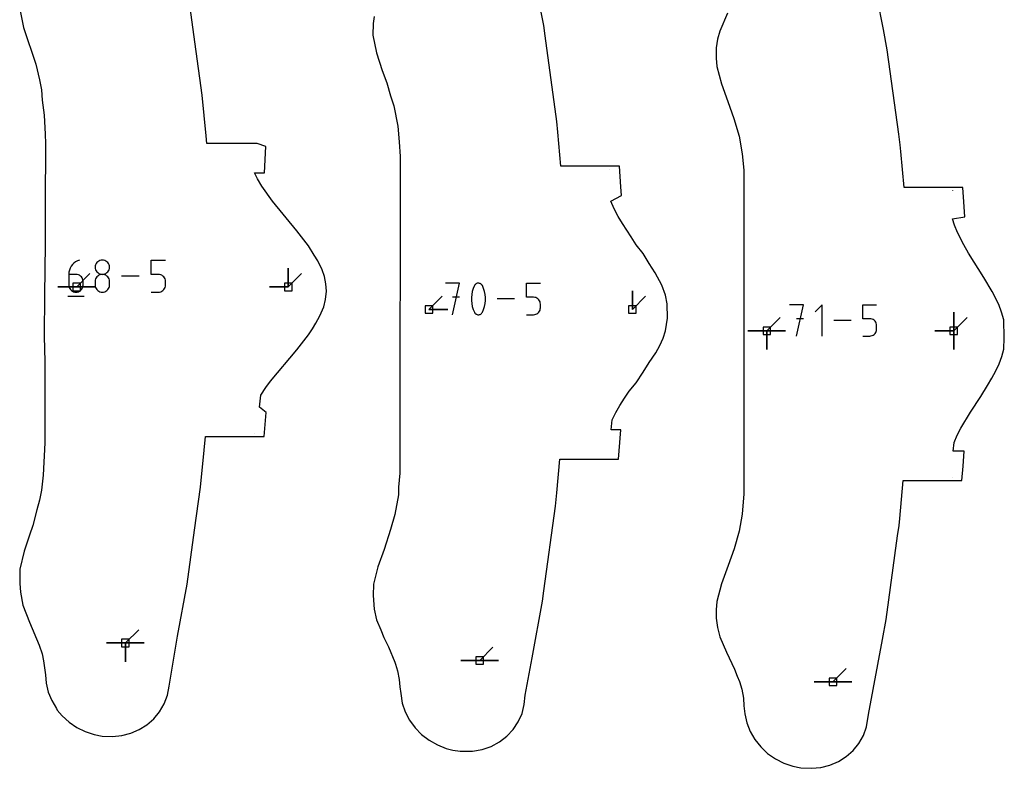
# Model space of a CAD drawing. Extents: x 0 to 600, y 0 to 900.
# Tile 23 of 55: x 293 to 368, y 582 to 639. Entities that reach past the tile are written whole.
import ezdxf

# ---------------------------------------------------------------- set-up
doc = ezdxf.new("R2010")
doc.units = 0

msp = doc.modelspace()

# ---------------------------------------------------------------- linework, layer by layer
at = {"layer": 'annotation', "color": 1}
for p, q in [((337.711782, 627.76499), (337.711599, 627.767599)), ((363.78851, 626.146616), (363.788498, 626.146784)), ((296.727023, 620.233394), (296.670318, 620.083024)), ((296.803869, 620.373347), (296.727023, 620.233394)), ((296.899391, 620.500914), (296.803869, 620.373347)), ((297.012123, 620.614125), (296.899391, 620.500914)), ((297.140601, 620.711011), (297.012123, 620.614125)), ((297.283359, 620.789604), (297.140601, 620.711011)), ((297.438931, 620.847934), (297.283359, 620.789604)), ((297.438931, 620.847934), (297.438931, 620.847934)), ((298.63514, 620.399894), (298.626378, 620.302654)), ((298.626378, 620.302654), (298.626378, 620.302654)), ((298.626378, 620.302654), (298.635145, 620.204958)), ((298.660399, 620.491513), (298.63514, 620.399894)), ((298.635145, 620.204958), (298.660417, 620.112984)), ((298.700611, 620.575958), (298.660399, 620.491513)), ((298.754231, 620.651674), (298.700611, 620.575958)), ((298.819716, 620.717107), (298.754231, 620.651674)), ((298.895523, 620.770705), (298.819716, 620.717107)), ((298.980107, 620.810913), (298.895523, 620.770705)), ((299.071926, 620.836177), (298.980107, 620.810913)), ((299.169434, 620.844944), (299.071926, 620.836177)), ((299.266942, 620.836177), (299.169434, 620.844944)), ((299.169434, 620.844944), (299.169434, 620.844944)), ((299.358761, 620.810913), (299.266942, 620.836177)), ((299.443345, 620.770705), (299.358761, 620.810913)), ((299.519152, 620.717107), (299.443345, 620.770705)), ((299.584637, 620.651674), (299.519152, 620.717107)), ((299.638257, 620.575958), (299.584637, 620.651674)), ((299.678469, 620.491513), (299.638257, 620.575958)), ((299.678451, 620.112984), (299.703723, 620.204958)), ((299.703728, 620.399894), (299.678469, 620.491513)), ((299.703723, 620.204958), (299.71249, 620.302654)), ((299.71249, 620.302654), (299.703728, 620.399894)), ((299.71249, 620.302654), (299.71249, 620.302654)), ((302.883795, 619.758908), (302.883795, 620.847934)), ((302.883795, 620.847934), (303.969907, 620.847934)), ((313.29692, 618.80127), (313.29692, 620.23002)), ((313.29692, 618.80127), (313.29692, 620.23002)), ((313.29692, 620.23002), (313.29692, 618.80127)), ((313.29692, 618.80127), (313.29692, 620.23002)), ((313.29692, 620.23002), (313.29692, 618.80127)), ((296.635221, 619.924205), (296.623196, 619.758908)), ((296.623196, 619.758908), (296.623196, 618.946087)), ((297.166253, 619.758908), (296.623196, 619.758908)), ((296.670318, 620.083024), (296.635221, 619.924205)), ((297.263923, 619.750192), (297.166253, 619.758908)), ((297.222247, 618.80127), (298.232526, 619.811549)), ((297.355827, 619.725054), (297.263923, 619.750192)), ((297.440436, 619.68501), (297.355827, 619.725054)), ((297.516223, 619.631576), (297.440436, 619.68501)), ((297.581657, 619.566269), (297.516223, 619.631576)), ((297.635212, 619.490603), (297.581657, 619.566269)), ((297.675358, 619.406096), (297.635212, 619.490603)), ((297.700566, 619.314262), (297.675358, 619.406096)), ((298.660399, 619.404751), (298.63514, 619.312812)), ((298.700611, 619.489436), (298.660399, 619.404751)), ((298.660417, 620.112984), (298.700645, 620.028272)), ((298.754231, 619.565324), (298.700611, 619.489436)), ((298.700645, 620.028272), (298.754282, 619.952365)), ((298.819716, 619.630874), (298.754231, 619.565324)), ((298.754282, 619.952365), (298.819779, 619.886802)), ((298.895523, 619.684541), (298.819716, 619.630874)), ((298.819779, 619.886802), (298.895591, 619.833127)), ((298.980107, 619.724785), (298.895523, 619.684541)), ((298.895591, 619.833127), (298.980169, 619.792879)), ((299.071926, 619.750063), (298.980107, 619.724785)), ((298.980169, 619.792879), (299.071966, 619.7676)), ((299.169434, 619.758831), (299.071926, 619.750063)), ((299.071966, 619.7676), (299.169434, 619.758831)), ((299.169434, 619.758831), (299.266902, 619.7676)), ((299.266942, 619.750068), (299.169434, 619.758831)), ((299.169434, 619.758831), (299.169434, 619.758831)), ((299.169434, 619.758831), (299.169434, 619.758831)), ((299.266902, 619.7676), (299.358699, 619.792879)), ((299.358761, 619.724803), (299.266942, 619.750068)), ((299.358699, 619.792879), (299.443277, 619.833127)), ((299.443345, 619.684575), (299.358761, 619.724803)), ((299.443277, 619.833127), (299.519088, 619.886802)), ((299.519152, 619.630924), (299.443345, 619.684575)), ((299.519088, 619.886802), (299.584586, 619.952365)), ((299.584637, 619.565387), (299.519152, 619.630924)), ((299.584586, 619.952365), (299.638223, 620.028272)), ((299.638257, 619.489504), (299.584637, 619.565387)), ((299.638223, 620.028272), (299.678451, 620.112984)), ((299.678469, 619.404813), (299.638257, 619.489504)), ((299.703728, 619.312853), (299.678469, 619.404813)), ((301.966956, 619.625176), (300.629789, 619.625176)), ((303.426851, 619.758908), (302.883795, 619.758908)), ((303.52436, 619.750192), (303.426851, 619.758908)), ((303.616178, 619.725054), (303.52436, 619.750192)), ((303.700762, 619.68501), (303.616178, 619.725054)), ((303.776569, 619.631576), (303.700762, 619.68501)), ((303.842054, 619.566269), (303.776569, 619.631576)), ((303.895674, 619.490603), (303.842054, 619.566269)), ((303.935886, 619.406096), (303.895674, 619.490603)), ((303.961145, 619.314262), (303.935886, 619.406096)), ((313.29692, 618.80127), (314.307199, 619.811549)), ((297.222247, 618.80127), (295.793497, 618.80127)), ((297.222247, 618.80127), (295.793497, 618.80127)), ((295.793497, 618.80127), (297.222247, 618.80127)), ((296.623196, 618.946087), (296.623196, 618.946087)), ((296.623196, 618.946087), (296.631964, 618.848396)), ((296.631964, 618.848396), (296.657236, 618.756436)), ((296.657236, 618.756436), (296.697463, 618.671745)), ((296.697463, 618.671745), (296.7511, 618.595861)), ((297.222247, 618.80127), (298.650997, 618.80127)), ((297.222247, 618.80127), (298.650997, 618.80127)), ((298.650997, 618.80127), (297.222247, 618.80127)), ((297.222247, 618.80127), (298.650997, 618.80127)), ((298.650997, 618.80127), (297.222247, 618.80127)), ((297.581657, 618.595861), (297.635212, 618.671745)), ((297.635212, 618.671745), (297.675358, 618.756436)), ((297.675358, 618.756436), (297.700566, 618.848396)), ((297.709309, 619.216618), (297.700566, 619.314262)), ((297.700566, 618.848396), (297.709309, 618.946087)), ((297.709309, 618.946087), (297.709309, 619.216618)), ((297.709309, 619.216618), (297.709309, 619.216618)), ((298.63514, 619.312812), (298.626378, 619.215162)), ((298.626378, 619.215162), (298.626378, 618.94463)), ((298.626378, 618.94463), (298.626378, 618.94463)), ((298.626378, 618.94463), (298.635145, 618.846987)), ((298.635145, 618.846987), (298.660417, 618.755153)), ((298.660417, 618.755153), (298.700645, 618.670645)), ((298.700645, 618.670645), (298.754282, 618.59498)), ((299.584586, 618.59498), (299.638223, 618.670645)), ((299.638223, 618.670645), (299.678451, 618.755153)), ((299.678451, 618.755153), (299.703723, 618.846987)), ((299.703723, 618.846987), (299.71249, 618.94463)), ((299.71249, 619.215162), (299.703728, 619.312853)), ((299.71249, 618.94463), (299.71249, 619.215162)), ((299.71249, 619.215162), (299.71249, 619.215162)), ((303.842004, 618.595861), (303.89564, 618.671745)), ((303.89564, 618.671745), (303.935868, 618.756436)), ((303.935868, 618.756436), (303.96114, 618.848396)), ((303.96114, 618.848396), (303.969907, 618.946087)), ((303.969907, 619.216618), (303.961145, 619.314262)), ((303.969907, 618.946087), (303.969907, 619.216618)), ((303.969907, 619.216618), (303.969907, 619.216618)), ((313.29692, 618.80127), (311.86817, 618.80127)), ((313.29692, 618.80127), (311.86817, 618.80127)), ((311.86817, 618.80127), (313.29692, 618.80127)), ((326.307763, 619.088788), (325.239419, 619.088788)), ((325.773667, 616.686332), (326.307763, 619.088788)), ((327.347081, 618.681985), (327.278011, 618.459136)), ((327.439175, 618.898552), (327.347081, 618.681985)), ((327.470188, 618.950125), (327.439175, 618.898552)), ((327.439175, 618.898552), (327.439175, 618.898552)), ((327.508838, 618.994074), (327.470188, 618.950125)), ((327.553845, 619.029974), (327.508838, 618.994074)), ((327.603931, 619.0574), (327.553845, 619.029974)), ((327.657814, 619.075926), (327.603931, 619.0574)), ((327.714217, 619.085128), (327.657814, 619.075926)), ((327.771858, 619.084579), (327.714217, 619.085128)), ((327.829458, 619.073854), (327.771858, 619.084579)), ((327.885737, 619.052529), (327.829458, 619.073854)), ((327.907282, 619.041207), (327.885737, 619.052529)), ((327.885737, 619.052529), (327.885737, 619.052529)), ((327.927956, 619.028203), (327.907282, 619.041207)), ((327.947659, 619.013619), (327.927956, 619.028203)), ((327.966291, 618.997558), (327.947659, 619.013619)), ((327.983751, 618.980123), (327.966291, 618.997558)), ((327.999939, 618.961417), (327.983751, 618.980123)), ((328.014754, 618.941544), (327.999939, 618.961417)), ((328.028096, 618.920604), (328.014754, 618.941544)), ((328.039864, 618.898703), (328.028096, 618.920604)), ((328.132404, 618.681689), (328.039864, 618.898703)), ((328.039864, 618.898703), (328.039864, 618.898703)), ((328.201809, 618.458506), (328.132404, 618.681689)), ((331.386496, 618.018938), (331.386496, 619.088788)), ((331.386496, 619.088788), (332.453484, 619.088788)), ((296.55518, 618.096728), (297.777938, 618.096728)), ((296.7511, 618.595861), (296.816598, 618.530325)), ((296.816598, 618.530325), (296.89241, 618.476673)), ((296.89241, 618.476673), (296.976988, 618.436446)), ((296.976988, 618.436446), (297.068785, 618.411181)), ((297.068785, 618.411181), (297.166253, 618.402417)), ((297.166253, 618.402417), (297.263923, 618.411181)), ((297.166253, 618.402417), (297.166253, 618.402417)), ((297.263923, 618.411181), (297.355827, 618.436446)), ((297.355827, 618.436446), (297.440436, 618.476673)), ((297.440436, 618.476673), (297.516223, 618.530325)), ((297.516223, 618.530325), (297.581657, 618.595861)), ((298.754282, 618.59498), (298.819779, 618.529672)), ((298.819779, 618.529672), (298.895591, 618.476239)), ((298.895591, 618.476239), (298.980169, 618.436195)), ((298.980169, 618.436195), (299.071966, 618.411057)), ((299.071966, 618.411057), (299.169434, 618.402341)), ((299.169434, 618.402341), (299.266902, 618.411057)), ((299.169434, 618.402341), (299.169434, 618.402341)), ((299.266902, 618.411057), (299.358699, 618.436195)), ((299.358699, 618.436195), (299.443277, 618.476239)), ((299.443277, 618.476239), (299.519088, 618.529672)), ((299.519088, 618.529672), (299.584586, 618.59498)), ((302.883795, 618.402417), (303.426851, 618.402417)), ((303.426851, 618.402417), (303.524319, 618.411181)), ((303.426851, 618.402417), (303.426851, 618.402417)), ((303.524319, 618.411181), (303.616116, 618.436446)), ((303.616116, 618.436446), (303.700694, 618.476673)), ((303.700694, 618.476673), (303.776506, 618.530325)), ((303.776506, 618.530325), (303.842004, 618.595861)), ((323.986132, 617.083051), (324.996411, 618.09333)), ((326.307763, 618.018938), (325.773667, 618.018938)), ((327.231964, 618.231784), (327.208941, 618.001705)), ((327.208941, 618.001705), (327.208941, 617.770676)), ((327.278011, 618.459136), (327.231964, 618.231784)), ((328.248079, 618.23093), (328.201809, 618.458506)), ((328.271214, 618.000739), (328.248079, 618.23093)), ((328.271214, 617.769711), (328.271214, 618.000739)), ((330.485801, 617.88756), (329.17218, 617.88756)), ((331.91999, 618.018938), (331.386496, 618.018938)), ((332.015782, 618.010375), (331.91999, 618.018938)), ((332.105983, 617.985679), (332.015782, 618.010375)), ((332.189078, 617.946341), (332.105983, 617.985679)), ((332.26355, 617.893848), (332.189078, 617.946341)), ((332.327882, 617.82969), (332.26355, 617.893848)), ((339.437136, 617.083051), (339.437136, 618.511801)), ((339.437136, 617.083051), (339.437136, 618.511801)), ((339.437136, 618.511801), (339.437136, 617.083051)), ((339.437136, 617.083051), (340.447415, 618.09333)), ((327.208941, 617.770676), (327.231964, 617.540474)), ((327.231964, 617.540474), (327.278011, 617.312876)), ((327.278011, 617.312876), (327.347081, 617.08966)), ((328.132404, 617.089364), (328.201809, 617.312246)), ((328.201809, 617.312246), (328.248079, 617.53962)), ((328.248079, 617.53962), (328.271214, 617.769711)), ((332.380558, 617.755357), (332.327882, 617.82969)), ((332.420062, 617.672338), (332.380558, 617.755357)), ((332.444876, 617.582121), (332.420062, 617.672338)), ((332.444871, 617.124458), (332.453484, 617.220429)), ((332.453484, 617.486197), (332.444876, 617.582121)), ((332.453484, 617.220429), (332.453484, 617.486197)), ((332.453484, 617.486197), (332.453484, 617.486197)), ((352.434149, 617.445726), (351.376326, 617.445726)), ((351.905312, 615.066929), (352.434149, 617.445726)), ((353.855185, 617.445726), (353.326348, 616.91674)), ((353.855185, 615.066929), (353.855185, 617.445726)), ((356.939894, 616.386411), (356.939894, 617.445726)), ((356.939894, 617.445726), (357.996374, 617.445726)), ((323.986132, 617.083051), (325.414882, 617.083051)), ((323.986132, 617.083051), (325.414882, 617.083051)), ((325.414882, 617.083051), (323.986132, 617.083051)), ((327.347081, 617.08966), (327.439175, 616.872601)), ((327.439175, 616.872601), (327.439175, 616.872601)), ((327.439175, 616.872601), (327.4509, 616.850743)), ((327.4509, 616.850743), (327.464144, 616.829908)), ((327.464144, 616.829908), (327.478849, 616.81016)), ((327.478849, 616.81016), (327.494961, 616.791561)), ((327.494961, 616.791561), (327.512423, 616.774174)), ((327.512423, 616.774174), (327.531179, 616.758064)), ((327.531179, 616.758064), (327.551174, 616.743293)), ((327.551174, 616.743293), (327.572353, 616.729925)), ((327.572353, 616.729925), (327.594658, 616.718022)), ((327.594658, 616.718022), (327.594658, 616.718022)), ((327.594658, 616.718022), (327.650494, 616.697149)), ((327.650494, 616.697149), (327.707759, 616.686779)), ((327.707759, 616.686779), (327.765157, 616.686489)), ((327.765157, 616.686489), (327.821395, 616.695856)), ((327.821395, 616.695856), (327.875178, 616.714458)), ((327.875178, 616.714458), (327.92521, 616.741871)), ((327.92521, 616.741871), (327.970199, 616.777673)), ((327.970199, 616.777673), (328.008848, 616.821441)), ((328.008848, 616.821441), (328.039864, 616.872751)), ((328.039864, 616.872751), (328.132404, 617.089364)), ((328.039864, 616.872751), (328.039864, 616.872751)), ((331.386496, 616.686332), (331.91999, 616.686332)), ((331.91999, 616.686332), (332.015742, 616.694942)), ((331.91999, 616.686332), (331.91999, 616.686332)), ((332.015742, 616.694942), (332.105922, 616.719762)), ((332.105922, 616.719762), (332.189011, 616.759281)), ((332.189011, 616.759281), (332.263488, 616.811987)), ((332.263488, 616.811987), (332.327833, 616.87637)), ((332.327833, 616.87637), (332.380525, 616.950917)), ((332.380525, 616.950917), (332.420044, 617.034117)), ((332.420044, 617.034117), (332.444871, 617.124458)), ((349.650273, 615.461989), (350.660551, 616.472267)), ((352.434149, 616.386411), (351.905312, 616.386411)), ((357.468134, 616.386411), (356.939894, 616.386411)), ((357.562982, 616.377933), (357.468134, 616.386411)), ((357.652295, 616.353481), (357.562982, 616.377933)), ((363.852956, 615.461989), (363.852956, 616.890739)), ((363.852956, 615.461989), (363.852956, 616.890739)), ((363.852956, 616.890739), (363.852956, 615.461989)), ((363.852956, 615.461989), (363.852956, 616.890739)), ((363.852956, 616.890739), (363.852956, 615.461989)), ((363.852956, 615.461989), (363.852956, 616.890739)), ((363.852956, 616.890739), (363.852956, 615.461989)), ((363.852956, 615.461989), (364.863234, 616.472267)), ((356.048068, 616.256328), (354.747383, 616.256328)), ((357.734572, 616.314529), (357.652295, 616.353481)), ((357.80831, 616.262554), (357.734572, 616.314529)), ((357.872009, 616.199028), (357.80831, 616.262554)), ((357.924167, 616.125427), (357.872009, 616.199028)), ((357.963281, 616.043225), (357.924167, 616.125427)), ((357.987851, 615.953896), (357.963281, 616.043225)), ((357.996374, 615.858917), (357.987851, 615.953896)), ((357.996374, 615.595766), (357.996374, 615.858917)), ((357.996374, 615.858917), (357.996374, 615.858917)), ((349.650273, 615.461989), (348.221523, 615.461989)), ((349.650273, 615.461989), (348.221523, 615.461989)), ((348.221523, 615.461989), (349.650273, 615.461989)), ((349.650273, 615.461989), (349.650272, 614.033239)), ((349.650273, 615.461989), (349.650272, 614.033239)), ((349.650272, 614.033239), (349.650273, 615.461989)), ((349.650273, 615.461989), (349.650272, 614.033239)), ((349.650272, 614.033239), (349.650273, 615.461989)), ((349.650273, 615.461989), (351.079022, 615.461989)), ((349.650273, 615.461989), (351.079022, 615.461989)), ((351.079022, 615.461989), (349.650273, 615.461989)), ((349.650273, 615.461989), (351.079022, 615.461989)), ((351.079022, 615.461989), (349.650273, 615.461989)), ((349.650273, 615.461989), (351.079022, 615.461989)), ((351.079022, 615.461989), (349.650273, 615.461989)), ((356.939894, 615.066929), (357.468134, 615.066929)), ((357.468134, 615.066929), (357.562943, 615.075454)), ((357.468134, 615.066929), (357.468134, 615.066929)), ((357.562943, 615.075454), (357.652235, 615.100029)), ((357.652235, 615.100029), (357.734506, 615.139159)), ((357.734506, 615.139159), (357.808249, 615.191347)), ((357.808249, 615.191347), (357.87196, 615.255095)), ((357.87196, 615.255095), (357.924133, 615.328908)), ((357.924133, 615.328908), (357.963264, 615.411289)), ((357.963264, 615.411289), (357.987846, 615.50074)), ((357.987846, 615.50074), (357.996374, 615.595766)), ((363.852956, 615.461989), (362.424206, 615.461989)), ((363.852956, 615.461989), (362.424206, 615.461989)), ((362.424206, 615.461989), (363.852956, 615.461989)), ((363.852956, 615.461989), (363.852955, 614.033239)), ((363.852956, 615.461989), (363.852955, 614.033239)), ((363.852955, 614.033239), (363.852956, 615.461989)), ((363.852956, 615.461989), (363.852955, 614.033239)), ((363.852955, 614.033239), (363.852956, 615.461989)), ((310.766696, 607.651493), (310.766714, 607.651733)), ((363.736957, 604.312745), (363.736961, 604.312794)), ((300.919804, 591.728969), (301.930083, 592.739247)), ((300.919804, 591.728969), (299.491054, 591.728969)), ((300.919804, 591.728969), (299.491054, 591.728969)), ((299.491054, 591.728969), (300.919804, 591.728969)), ((300.919804, 591.728969), (302.348554, 591.728968)), ((300.919804, 591.728969), (302.348554, 591.728968)), ((302.348554, 591.728968), (300.919804, 591.728969)), ((300.919804, 591.728969), (300.919804, 590.300219)), ((300.919804, 591.728969), (302.348554, 591.728968)), ((302.348554, 591.728968), (300.919804, 591.728969)), ((300.919804, 591.728969), (300.919804, 590.300219)), ((300.919804, 590.300219), (300.919804, 591.728969)), ((300.919804, 591.728969), (302.348554, 591.728968)), ((302.348554, 591.728968), (300.919804, 591.728969)), ((300.919804, 591.728969), (300.919804, 590.300219)), ((300.919804, 590.300219), (300.919804, 591.728969)), ((327.836631, 590.391668), (328.84691, 591.401946)), ((327.836631, 590.391668), (326.407881, 590.391668)), ((327.836631, 590.391668), (326.407881, 590.391668)), ((326.407881, 590.391668), (327.836631, 590.391668)), ((327.836631, 590.391668), (329.265381, 590.391668)), ((327.836631, 590.391668), (329.265381, 590.391668)), ((329.265381, 590.391668), (327.836631, 590.391668)), ((327.836631, 590.391668), (329.265381, 590.391668)), ((329.265381, 590.391668), (327.836631, 590.391668)), ((354.673492, 588.770605), (355.683771, 589.780884)), ((354.673492, 588.770605), (353.244743, 588.770605)), ((354.673492, 588.770605), (353.244743, 588.770605)), ((353.244743, 588.770605), (354.673492, 588.770605)), ((354.673492, 588.770605), (356.102242, 588.770605)), ((354.673492, 588.770605), (356.102242, 588.770605)), ((356.102242, 588.770605), (354.673492, 588.770605)), ((354.673492, 588.770605), (356.102242, 588.770605)), ((356.102242, 588.770605), (354.673492, 588.770605))]:
    msp.add_line(p, q, dxfattribs=at)
at = {"layer": 'boundary', "color": 5}
for p, q in [((358.50717, 638.387166), (357.397968, 643.997039)), ((332.700121, 638.689822), (331.866621, 642.990754)), ((306.297367, 636.691575), (305.730246, 640.818467)), ((292.892793, 639.92678), (293.186906, 638.526904)), ((346.658371, 639.610913), (346.083128, 638.253785)), ((319.740752, 638.844336), (319.730713, 637.941533)), ((319.828446, 639.353895), (319.740752, 638.844336)), ((293.186906, 638.526904), (294.107852, 635.736829)), ((332.809969, 637.890465), (332.700121, 638.689822)), ((346.083128, 638.253785), (345.908636, 637.630587)), ((358.806211, 636.834192), (358.50717, 638.387166)), ((319.730713, 637.941533), (320.010439, 636.607028)), ((333.69307, 631.392785), (332.809969, 637.890465)), ((345.908636, 637.630587), (345.813398, 636.987408)), ((306.747107, 633.382483), (306.297367, 636.691575)), ((320.010439, 636.607028), (320.432631, 635.258154)), ((345.813398, 636.987408), (345.791343, 636.204281)), ((359.679506, 630.408675), (358.806211, 636.834192)), ((345.791343, 636.204281), (345.86434, 635.564584)), ((294.107852, 635.736829), (294.401624, 634.544444)), ((320.432631, 635.258154), (320.77173, 634.317076)), ((345.86434, 635.564584), (346.199963, 634.254854)), ((294.401624, 634.544444), (294.540795, 633.790261)), ((294.540795, 633.790261), (294.609713, 633.014362)), ((320.77173, 634.317076), (321.05615, 633.337348)), ((346.199963, 634.254854), (346.679705, 632.910548)), ((294.609713, 633.014362), (294.749772, 631.87464)), ((307.060603, 630.278465), (306.747107, 633.382483)), ((321.05615, 633.337348), (321.311098, 632.563382)), ((346.679705, 632.910548), (347.1534, 631.601592)), ((321.311098, 632.563382), (321.61688, 631.030435)), ((294.749772, 631.87464), (294.816684, 630.424083)), ((333.775734, 630.574313), (333.69307, 631.392785)), ((347.1534, 631.601592), (347.543347, 630.255909)), ((321.61688, 631.030435), (321.723119, 629.834369)), ((294.816684, 630.424083), (294.840237, 629.707687)), ((307.110539, 629.706888), (307.060603, 630.278465)), ((333.997375, 627.987414), (333.775734, 630.574313)), ((347.543347, 630.255909), (347.786273, 628.923372)), ((359.788452, 629.616489), (359.679506, 630.408675)), ((294.840237, 629.707687), (294.848767, 628.699445)), ((310.935747, 629.707241), (307.110539, 629.706888)), ((311.585159, 629.467978), (310.935747, 629.707241)), ((311.484133, 627.479658), (311.585159, 629.467978)), ((321.723119, 629.834369), (321.798424, 628.718953)), ((359.839107, 629.10707), (359.788452, 629.616489)), ((360.073909, 626.36656), (359.839107, 629.10707)), ((294.848767, 628.699445), (294.830765, 626.043355)), ((321.798424, 628.718953), (321.801489, 627.987833)), ((347.786273, 628.923372), (347.893002, 627.685699)), ((321.801489, 627.987833), (321.808802, 625.348235)), ((335.169939, 627.987483), (333.997375, 627.987414)), ((338.456064, 627.987735), (335.169939, 627.987483)), ((338.566231, 626.413692), (338.456064, 627.987735)), ((347.893002, 627.685699), (347.901422, 626.232996)), ((310.969509, 627.028393), (310.734653, 627.48095)), ((310.734653, 627.48095), (311.484133, 627.479658)), ((311.298774, 626.466035), (310.969509, 627.028393)), ((312.091227, 625.330646), (311.298774, 626.466035)), ((338.615304, 625.759344), (338.566231, 626.413692)), ((347.901422, 626.232996), (347.907964, 624.361993)), ((360.928513, 626.366402), (360.073909, 626.36656)), ((364.533012, 626.366678), (360.928513, 626.366402)), ((364.60884, 625.283269), (364.533012, 626.366678)), ((294.830765, 626.043355), (294.824531, 622.040083)), ((337.800806, 625.318603), (338.615304, 625.759344)), ((313.940976, 623.060009), (312.091227, 625.330646)), ((321.808802, 625.348235), (321.786337, 622.033723)), ((338.052027, 624.751127), (337.800806, 625.318603)), ((338.36844, 624.149161), (338.052027, 624.751127)), ((364.694692, 624.138506), (364.60884, 625.283269)), ((338.696232, 623.617), (338.36844, 624.149161)), ((347.907964, 624.361993), (347.917299, 620.992555)), ((363.763682, 623.984401), (364.694692, 624.138506)), ((363.912985, 623.491824), (363.763682, 623.984401)), ((339.344997, 622.600085), (338.696232, 623.617)), ((364.138007, 622.935241), (363.912985, 623.491824)), ((314.828979, 621.924829), (313.940976, 623.060009)), ((339.716098, 622.009721), (339.344997, 622.600085)), ((364.624236, 621.998419), (364.138007, 622.935241)), ((294.824531, 622.040083), (294.781395, 618.199216)), ((315.267063, 621.213772), (314.828979, 621.924829)), ((321.786337, 622.033723), (321.788829, 621.163706)), ((340.254148, 621.348032), (339.716098, 622.009721)), ((364.970972, 621.366556), (364.624236, 621.998419)), ((315.551967, 620.791828), (315.267063, 621.213772)), ((321.788829, 621.163706), (321.77533, 614.281106)), ((340.713784, 620.592375), (340.254148, 621.348032)), ((347.917299, 620.992555), (347.905607, 619.267562)), ((366.141639, 619.526703), (364.970972, 621.366556)), ((315.862313, 620.107182), (315.551967, 620.791828)), ((341.181062, 619.881658), (340.713784, 620.592375)), ((316.036641, 619.598941), (315.862313, 620.107182)), ((316.155396, 619.032454), (316.036641, 619.598941)), ((341.686387, 618.93975), (341.181062, 619.881658)), ((366.775492, 618.453873), (366.141639, 619.526703)), ((316.191835, 618.466942), (316.155396, 619.032454)), ((341.949574, 618.167158), (341.686387, 618.93975)), ((347.905607, 619.267562), (347.908865, 618.130129)), ((294.781395, 618.199216), (294.749958, 615.053402)), ((316.126153, 617.839677), (316.191835, 618.466942)), ((342.093062, 617.506174), (341.949574, 618.167158)), ((347.908865, 618.130129), (347.902439, 614.854225)), ((367.27204, 617.465638), (366.775492, 618.453873)), ((315.692102, 616.607815), (315.98633, 617.279033)), ((315.98633, 617.279033), (316.126153, 617.839677)), ((342.108696, 616.426993), (342.093062, 617.506174)), ((367.488242, 616.880792), (367.27204, 617.465638)), ((315.400835, 616.058621), (315.692102, 616.607815)), ((341.966264, 615.473258), (342.108696, 616.426993)), ((367.646694, 616.302122), (367.488242, 616.880792)), ((315.142399, 615.609988), (315.400835, 616.058621)), ((367.694299, 614.928746), (367.646694, 616.302122)), ((294.749958, 615.053402), (294.801045, 613.110526)), ((313.939703, 614.024344), (314.832152, 615.148257)), ((314.832152, 615.148257), (315.142399, 615.609988)), ((341.517007, 614.357201), (341.770195, 614.914258)), ((341.770195, 614.914258), (341.966264, 615.473258)), ((367.658099, 614.074975), (367.694299, 614.928746)), ((321.77533, 614.281106), (321.775024, 613.658969)), ((341.215083, 613.801264), (341.517007, 614.357201)), ((347.902439, 614.854225), (347.903705, 614.207001)), ((347.903705, 614.207001), (347.903238, 613.460904)), ((311.940181, 611.627072), (313.939703, 614.024344)), ((321.775024, 613.658969), (321.773293, 612.371223)), ((340.724164, 613.062765), (341.215083, 613.801264)), ((347.903238, 613.460904), (347.901377, 612.691598)), ((367.291508, 612.947522), (367.50327, 613.510908)), ((367.50327, 613.510908), (367.658099, 614.074975)), ((294.801045, 613.110526), (294.800604, 611.299562)), ((340.256681, 612.312685), (340.724164, 613.062765)), ((347.901377, 612.691598), (347.89829, 611.98989)), ((367.040629, 612.414026), (367.291508, 612.947522)), ((321.773293, 612.371223), (321.767966, 608.737379)), ((339.717222, 611.515813), (340.256681, 612.312685)), ((347.89829, 611.98989), (347.895359, 608.21523)), ((366.742663, 611.858223), (367.040629, 612.414026)), ((294.800604, 611.299562), (294.796913, 608.781418)), ((311.199338, 610.581316), (311.582824, 611.149914)), ((311.582824, 611.149914), (311.940181, 611.627072)), ((339.19426, 610.886775), (339.717222, 611.515813)), ((365.90578, 610.470469), (366.413094, 611.303627)), ((366.413094, 611.303627), (366.742663, 611.858223)), ((311.107226, 609.65116), (311.199338, 610.581316)), ((338.836928, 610.332842), (339.19426, 610.886775)), ((365.134508, 609.272737), (365.90578, 610.470469)), ((311.61152, 609.257967), (311.107226, 609.65116)), ((338.171722, 609.249613), (338.492678, 609.796784)), ((338.492678, 609.796784), (338.836928, 610.332842)), ((311.47085, 607.421848), (311.61152, 609.257967)), ((337.890203, 608.700488), (338.171722, 609.249613)), ((364.385351, 608.070426), (365.134508, 609.272737)), ((294.796913, 608.781418), (294.800172, 606.941075)), ((321.767966, 608.737379), (321.775244, 604.628033)), ((337.838174, 607.933844), (337.890203, 608.700488)), ((347.895359, 608.21523), (347.897043, 606.787246)), ((306.917658, 606.397166), (307.013731, 607.421967)), ((307.013731, 607.421967), (310.389761, 607.421898)), ((310.389761, 607.421898), (311.47085, 607.421848)), ((338.555351, 607.932347), (337.838174, 607.933844)), ((338.436507, 606.331626), (338.555351, 607.932347)), ((363.877613, 606.971172), (364.109932, 607.520844)), ((364.109932, 607.520844), (364.385351, 608.070426)), ((294.800172, 606.941075), (294.682421, 604.486161)), ((347.897043, 606.787246), (347.903304, 603.063765)), ((363.821537, 606.312572), (363.877613, 606.971172)), ((306.620295, 603.575146), (306.917658, 606.397166)), ((338.387123, 605.702472), (338.436507, 606.331626)), ((364.641582, 606.31086), (363.821537, 606.312572)), ((364.557773, 605.18203), (364.641582, 606.31086)), ((333.69725, 603.135693), (333.93059, 605.702683)), ((333.93059, 605.702683), (335.104906, 605.702661)), ((335.104906, 605.702661), (338.387123, 605.702472)), ((364.471386, 604.08146), (364.557773, 605.18203)), ((294.682421, 604.486161), (294.541307, 603.341196)), ((321.775244, 604.628033), (321.681125, 603.581457)), ((359.75309, 601.202337), (360.014826, 604.081706)), ((360.014826, 604.081706), (360.813839, 604.081671)), ((360.813839, 604.081671), (364.471386, 604.08146)), ((294.541307, 603.341196), (294.402301, 602.586489)), ((306.176036, 600.297449), (306.620295, 603.575146)), ((321.658942, 602.998651), (321.403291, 601.499493)), ((321.681125, 603.581457), (321.658942, 602.998651)), ((333.591468, 602.131812), (333.69725, 603.135693)), ((347.903304, 603.063765), (347.786903, 601.527583)), ((294.402301, 602.586489), (294.1887, 601.848417)), ((294.1887, 601.848417), (293.895165, 600.655271)), ((321.403291, 601.499493), (321.074076, 600.361936)), ((332.719103, 595.695584), (333.591468, 602.131812)), ((347.786903, 601.527583), (347.550556, 600.236003)), ((359.589942, 599.883962), (359.698144, 600.668602)), ((359.698144, 600.668602), (359.75309, 601.202337)), ((293.63363, 599.929957), (293.221868, 598.699808)), ((293.895165, 600.655271), (293.63363, 599.929957)), ((305.619313, 596.210608), (306.176036, 600.297449)), ((321.074076, 600.361936), (320.571178, 598.844645)), ((347.550556, 600.236003), (347.165618, 598.884165)), ((358.727211, 593.518818), (359.589942, 599.883962)), ((293.221868, 598.699808), (292.914283, 597.342923)), ((320.571178, 598.844645), (320.104984, 597.518835)), ((347.165618, 598.884165), (346.707131, 597.611905)), ((292.914283, 597.342923), (292.891295, 596.258405)), ((320.104984, 597.518835), (319.781198, 596.189837)), ((346.707131, 597.611905), (346.205316, 596.215135)), ((292.891295, 596.258405), (292.955707, 595.591462)), ((304.8891, 592.233602), (305.619313, 596.210608)), ((319.781198, 596.189837), (319.734948, 595.326857)), ((346.205316, 596.215135), (345.865142, 594.887014)), ((292.955707, 595.591462), (293.134391, 594.599869)), ((332.611243, 594.903795), (332.719103, 595.695584)), ((319.734948, 595.326857), (319.819499, 594.305267)), ((331.819671, 590.592607), (332.611243, 594.903795)), ((345.865142, 594.887014), (345.791522, 594.249139)), ((293.134391, 594.599869), (293.644509, 593.300105)), ((319.819499, 594.305267), (320.00528, 593.500648)), ((345.791522, 594.249139), (345.797578, 593.626344)), ((293.644509, 593.300105), (294.381099, 591.568245)), ((320.00528, 593.500648), (320.338512, 592.723675)), ((345.797578, 593.626344), (345.892879, 592.900824)), ((358.443717, 591.99564), (358.727211, 593.518818)), ((320.338512, 592.723675), (320.565711, 592.142516)), ((345.892879, 592.900824), (346.081183, 592.197702)), ((304.248356, 588.450289), (304.8891, 592.233602)), ((320.565711, 592.142516), (320.910774, 591.425391)), ((346.081183, 592.197702), (346.584454, 591.024261)), ((357.385527, 586.300839), (358.443717, 591.99564)), ((294.381099, 591.568245), (294.587193, 590.89973)), ((320.910774, 591.425391), (321.396591, 590.278828)), ((346.584454, 591.024261), (347.192066, 589.7268)), ((294.587193, 590.89973), (294.707334, 590.37359)), ((294.707334, 590.37359), (294.779437, 589.845011)), ((321.396591, 590.278828), (321.450895, 590.105845)), ((331.283185, 587.748074), (331.819671, 590.592607)), ((294.779437, 589.845011), (294.847321, 589.307459)), ((321.450895, 590.105845), (321.599738, 589.611359)), ((321.599738, 589.611359), (321.726446, 588.943374)), ((347.192066, 589.7268), (347.401549, 589.20636)), ((294.847321, 589.307459), (294.906546, 588.663363)), ((321.726446, 588.943374), (321.769972, 588.402944)), ((347.401549, 589.20636), (347.568155, 588.801629)), ((347.568155, 588.801629), (347.747494, 588.205829)), ((294.906546, 588.663363), (295.06168, 587.989842)), ((295.06168, 587.989842), (295.322137, 587.342638)), ((304.116197, 587.757772), (304.248356, 588.450289)), ((321.769972, 588.402944), (321.840144, 587.884247)), ((347.747494, 588.205829), (347.867701, 587.538007)), ((295.322137, 587.342638), (295.678844, 586.738956)), ((303.872343, 587.103392), (304.116197, 587.757772)), ((321.840144, 587.884247), (321.958521, 587.151692)), ((331.225545, 587.045969), (331.283185, 587.748074)), ((347.867701, 587.538007), (347.917313, 586.956869)), ((295.678844, 586.738956), (295.750156, 586.624978)), ((295.750156, 586.624978), (296.122703, 586.191505)), ((303.084449, 585.9678), (303.524941, 586.502295)), ((303.524941, 586.502295), (303.872343, 587.103392)), ((321.958521, 587.151692), (322.184862, 586.487472)), ((322.184862, 586.487472), (322.511436, 585.860735)), ((331.052958, 586.36666), (331.225545, 587.045969)), ((347.917313, 586.956869), (347.972344, 586.338619)), ((296.122703, 586.191505), (296.643188, 585.711547)), ((296.643188, 585.711547), (297.228494, 585.308963)), ((302.563039, 585.511215), (303.084449, 585.9678)), ((322.511436, 585.860735), (322.929812, 585.285058)), ((330.38163, 585.143616), (330.769338, 585.7273)), ((330.769338, 585.7273), (331.052958, 586.36666)), ((347.972344, 586.338619), (348.12697, 585.644378)), ((357.236842, 585.343549), (357.385527, 586.300839)), ((297.228494, 585.308963), (297.865743, 584.992019)), ((297.865743, 584.992019), (298.541292, 584.767388)), ((301.33273, 584.865985), (301.974307, 585.141625)), ((301.974307, 585.141625), (302.563039, 585.511215)), ((322.929812, 585.285058), (323.429963, 584.772712)), ((329.899357, 584.630034), (330.38163, 585.143616)), ((348.12697, 585.644378), (348.386852, 584.990401)), ((348.386852, 584.990401), (348.744421, 584.378645)), ((356.996489, 584.686542), (357.236842, 585.343549)), ((298.541292, 584.767388), (299.148623, 584.651711)), ((299.148623, 584.651711), (299.950537, 584.613469)), ((299.950537, 584.613469), (300.653455, 584.689033)), ((300.653455, 584.689033), (301.33273, 584.865985)), ((323.429963, 584.772712), (324.000422, 584.334512)), ((324.000422, 584.334512), (324.62847, 583.979806)), ((329.334409, 584.199211), (329.899357, 584.630034)), ((348.744421, 584.378645), (349.190631, 583.822243)), ((356.651136, 584.082929), (356.996489, 584.686542)), ((324.62847, 583.979806), (325.300314, 583.716255)), ((325.300314, 583.716255), (325.80146, 583.575586)), ((325.80146, 583.575586), (326.359511, 583.504665)), ((326.359511, 583.504665), (327.290606, 583.49796)), ((327.290606, 583.49796), (328.013773, 583.626101)), ((328.013773, 583.626101), (328.700696, 583.861788)), ((328.700696, 583.861788), (329.334409, 584.199211)), ((349.190631, 583.822243), (349.714896, 583.332978)), ((355.688347, 583.088371), (356.211046, 583.546347)), ((356.211046, 583.546347), (356.651136, 584.082929)), ((349.714896, 583.332978), (350.305277, 582.921123)), ((350.305277, 582.921123), (350.948693, 582.595412)), ((354.450554, 582.443559), (355.096634, 582.718392)), ((355.096634, 582.718392), (355.688347, 583.088371)), ((350.948693, 582.595412), (351.631058, 582.362894)), ((351.631058, 582.362894), (352.22894, 582.243458)), ((352.22894, 582.243458), (353.056036, 582.196964)), ((353.056036, 582.196964), (353.765533, 582.268815)), ((353.765533, 582.268815), (354.450554, 582.443559))]:
    msp.add_line(p, q, dxfattribs=at)
at = {"layer": 'hole', "color": 5}
for p, q in [((297.507997, 619.08702), (296.936497, 619.08702)), ((296.936497, 619.08702), (296.936497, 618.51552)), ((297.507997, 618.51552), (297.507997, 619.08702)), ((313.58267, 619.08702), (313.01117, 619.08702)), ((313.01117, 619.08702), (313.01117, 618.51552)), ((313.58267, 618.51552), (313.58267, 619.08702)), ((296.936497, 618.51552), (297.507997, 618.51552)), ((313.01117, 618.51552), (313.58267, 618.51552)), ((324.271882, 617.368801), (323.700382, 617.368801)), ((323.700382, 617.368801), (323.700382, 616.797301)), ((324.271882, 616.797301), (324.271882, 617.368801)), ((339.722886, 617.368801), (339.151386, 617.368801)), ((339.151386, 617.368801), (339.151386, 616.797301)), ((339.722886, 616.797301), (339.722886, 617.368801)), ((323.700382, 616.797301), (324.271882, 616.797301)), ((339.151386, 616.797301), (339.722886, 616.797301)), ((349.936023, 615.747739), (349.364523, 615.747739)), ((349.364523, 615.747739), (349.364523, 615.176239)), ((349.936023, 615.176239), (349.936023, 615.747739)), ((364.138706, 615.747739), (363.567206, 615.747739)), ((363.567206, 615.747739), (363.567206, 615.176239)), ((364.138706, 615.176239), (364.138706, 615.747739)), ((349.364523, 615.176239), (349.936023, 615.176239)), ((363.567206, 615.176239), (364.138706, 615.176239)), ((301.205554, 592.014719), (300.634054, 592.014719)), ((300.634054, 592.014719), (300.634054, 591.443219)), ((301.205554, 591.443219), (301.205554, 592.014719)), ((300.634054, 591.443219), (301.205554, 591.443219)), ((328.122381, 590.677418), (327.550881, 590.677418)), ((327.550881, 590.677418), (327.550881, 590.105918)), ((328.122381, 590.105918), (328.122381, 590.677418)), ((327.550881, 590.105918), (328.122381, 590.105918)), ((354.959242, 589.056355), (354.387742, 589.056355)), ((354.387742, 589.056355), (354.387742, 588.484855)), ((354.959242, 588.484855), (354.959242, 589.056355)), ((354.387742, 588.484855), (354.959242, 588.484855))]:
    msp.add_line(p, q, dxfattribs=at)

doc.saveas('drawing.dxf')
